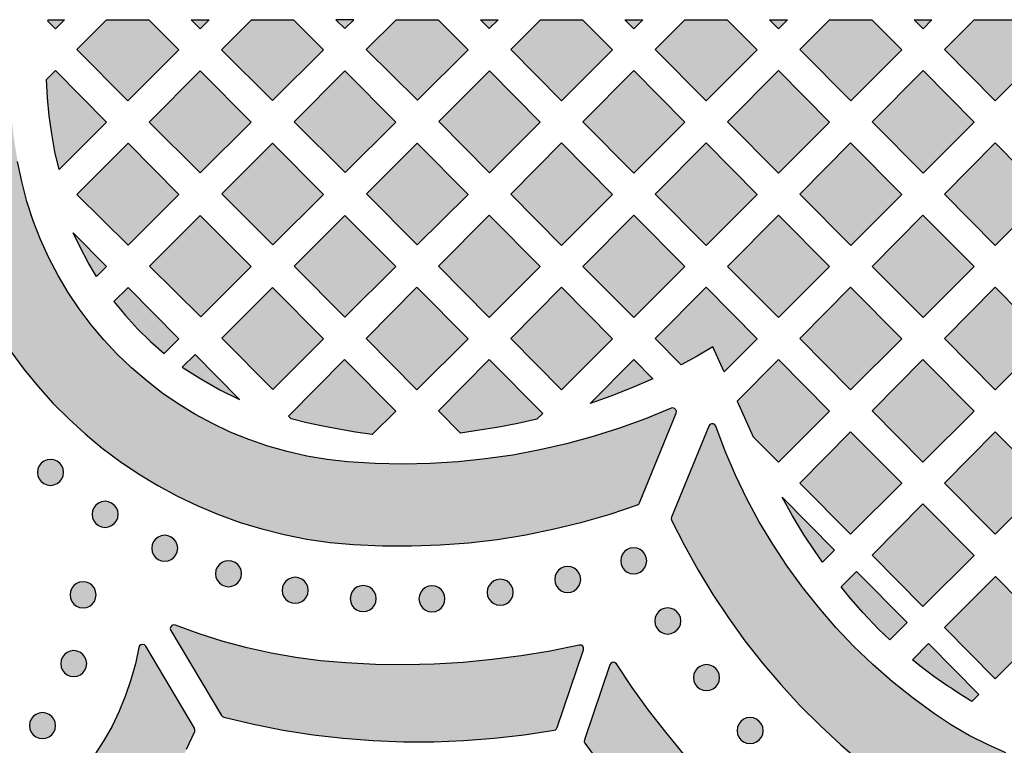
# Model space of a CAD drawing. Header units: millimetres. Extents: x -575 to 893, y -1168 to -690.
# Tile 23 of 72: x -316 to -188, y -783 to -690. Entities that reach past the tile are written whole.
import ezdxf

# ---------------------------------------------------------------- set-up
doc = ezdxf.new("R2010")
doc.units = ezdxf.units.MM
doc.layers.add('pattern', color=7, linetype='Continuous', true_color=0x000000)

msp = doc.modelspace()

# ---------------------------------------------------------------- hatches: boundary and pattern name
at = {"layer": 'pattern'}
for points in [[(-327.32, -689.59), (-327.45, -691.21), (-327.6, -694.87), (-327.6, -698.54), (-327.46, -702.21), (-327.21, -705.25), (-326.8, -708.25), (-326.24, -711.2), (-325.55, -714.09), (-324.71, -716.93), (-323.73, -719.7), (-322.62, -722.41), (-321.39, -725.05), (-320.03, -727.61), (-318.55, -730.1), (-316.95, -732.51), (-315.24, -734.83), (-313.42, -737.06), (-311.49, -739.2), (-309.46, -741.25), (-307.34, -743.19), (-305.12, -745.03), (-302.81, -746.76), (-300.42, -748.37), (-297.94, -749.87), (-295.39, -751.26), (-292.76, -752.51), (-290.06, -753.64), (-287.29, -754.64), (-284.46, -755.5), (-281.57, -756.22), (-278.63, -756.8), (-275.64, -757.23), (-272.6, -757.51), (-268.86, -757.68), (-265.12, -757.7), (-261.39, -757.56), (-257.68, -757.27), (-253.97, -756.84), (-250.3, -756.24), (-246.64, -755.5), (-243.02, -754.61), (-239.43, -753.57), (-235.88, -752.38), (-235.71, -752.28), (-235.6, -752.11), (-230.89, -740.5), (-230.85, -740.27), (-230.93, -740.06), (-231.08, -739.91), (-231.29, -739.84), (-231.53, -739.88), (-234.84, -741.24), (-238.2, -742.46), (-241.61, -743.54), (-245.05, -744.48), (-248.52, -745.27), (-252.02, -745.93), (-255.55, -746.44), (-259.09, -746.8), (-262.65, -747.02), (-266.22, -747.09), (-269.79, -747.02), (-273.37, -746.8), (-276.03, -746.51), (-278.64, -746.07), (-281.2, -745.49), (-283.71, -744.78), (-286.16, -743.93), (-288.55, -742.96), (-290.87, -741.86), (-293.12, -740.64), (-295.3, -739.31), (-297.4, -737.86), (-299.41, -736.3), (-301.34, -734.64), (-303.18, -732.88), (-304.92, -731.01), (-306.56, -729.06), (-308.09, -727.02), (-309.52, -724.89), (-310.83, -722.68), (-312.02, -720.39), (-313.1, -718.03), (-314.04, -715.6), (-314.86, -713.11), (-315.54, -710.55), (-316.08, -707.93), (-316.6, -704.56), (-316.97, -701.17), (-317.19, -697.79), (-317.26, -694.4), (-317.17, -691.01), (-317.07, -689.59)], [(-310.01, -689.59), (-311.17, -690.75), (-312.14, -689.76), (-312.12, -689.59)], [(-299.08, -689.59), (-295.21, -693.49), (-301.81, -700.09), (-308.39, -693.46), (-304.55, -689.59)], [(-291.3, -689.59), (-292.46, -690.75), (-293.61, -689.59)], [(-280.37, -689.59), (-276.51, -693.49), (-283.08, -700.05), (-289.71, -693.49), (-285.8, -689.59)], [(-272.58, -689.59), (-274.89, -689.59), (-273.74, -690.74)], [(-261.67, -689.59), (-257.8, -693.49), (-264.33, -700.01), (-270.96, -693.44), (-267.1, -689.59)], [(-253.9, -689.59), (-255.06, -690.74), (-256.2, -689.59)], [(-242.97, -689.59), (-239.1, -693.49), (-245.7, -700.09), (-252.28, -693.46), (-248.44, -689.59)], [(-235.19, -689.59), (-236.35, -690.75), (-237.5, -689.59)], [(-224.26, -689.59), (-220.39, -693.49), (-227, -700.09), (-233.57, -693.46), (-229.74, -689.59)], [(-216.48, -689.59), (-217.64, -690.75), (-218.79, -689.59)], [(-205.56, -689.59), (-201.69, -693.49), (-208.29, -700.1), (-214.87, -693.46), (-211.03, -689.59)], [(-197.78, -689.59), (-198.94, -690.75), (-200.09, -689.59)], [(-186.86, -689.59), (-182.98, -693.5), (-189.59, -700.1), (-196.16, -693.46), (-192.32, -689.59)], [(-312.34, -697.35), (-311.17, -696.17), (-304.56, -702.84), (-310.7, -708.98), (-311.23, -706.67), (-311.66, -704.37), (-311.99, -702.05), (-312.21, -699.71)], [(-292.43, -709.4), (-299.06, -702.84), (-292.43, -696.21), (-285.86, -702.84)], [(-273.68, -709.36), (-267.15, -702.84), (-273.72, -696.21), (-280.31, -702.79)], [(-255.01, -709.4), (-261.59, -702.77), (-255.02, -696.21), (-248.45, -702.84)], [(-236.35, -709.44), (-242.93, -702.81), (-236.35, -696.17), (-229.75, -702.84)], [(-217.65, -696.17), (-211.04, -702.84), (-217.65, -709.44), (-224.22, -702.81)], [(-198.94, -696.17), (-192.34, -702.84), (-198.94, -709.44), (-205.52, -702.81)], [(-301.78, -705.56), (-295.21, -712.19), (-301.78, -718.75), (-308.41, -712.19)], [(-283.08, -705.56), (-289.66, -712.14), (-283.03, -718.71), (-276.51, -712.19)], [(-264.36, -718.74), (-257.8, -712.19), (-264.37, -705.56), (-270.94, -712.12)], [(-245.71, -705.52), (-239.1, -712.19), (-245.7, -718.79), (-252.28, -712.16)], [(-233.58, -712.16), (-227, -705.52), (-220.4, -712.19), (-227, -718.79)], [(-208.3, -705.52), (-201.69, -712.19), (-208.29, -718.79), (-214.87, -712.16)], [(-196.17, -712.16), (-189.59, -705.52), (-182.99, -712.19), (-189.59, -718.79)], [(-285.86, -721.53), (-292.43, -714.91), (-299.02, -721.49), (-292.38, -728.06)], [(-267.15, -721.54), (-273.72, -714.91), (-280.29, -721.47), (-273.72, -728.09)], [(-261.63, -721.5), (-255.06, -714.87), (-248.45, -721.54), (-255.06, -728.14)], [(-236.35, -728.14), (-242.93, -721.51), (-236.35, -714.87), (-229.75, -721.54)], [(-224.23, -721.51), (-217.65, -714.87), (-211.04, -721.54), (-217.65, -728.14)], [(-192.34, -721.54), (-198.94, -728.14), (-205.52, -721.51), (-198.95, -714.87)], [(-308.88, -717.18), (-304.56, -721.53), (-305.86, -722.83), (-306.94, -721.01), (-307.95, -719.12)], [(-303.6, -726.07), (-302.11, -727.89), (-300.54, -729.61), (-298.87, -731.24), (-297.11, -732.78), (-295.21, -730.88), (-301.78, -724.25)], [(-283.07, -737.44), (-276.51, -730.88), (-283.08, -724.25), (-289.64, -730.81)], [(-270.98, -730.85), (-264.41, -724.22), (-257.8, -730.89), (-264.41, -737.49)], [(-245.7, -737.49), (-252.28, -730.85), (-245.71, -724.22), (-239.1, -730.89)], [(-233.58, -730.85), (-227, -724.22), (-220.39, -730.89), (-224.66, -735.15), (-226.11, -731.92), (-228.17, -733.12), (-230.23, -734.24)], [(-208.3, -724.22), (-201.69, -730.89), (-208.3, -737.49), (-214.87, -730.85)], [(-189.59, -737.49), (-196.17, -730.86), (-189.59, -724.22), (-182.99, -730.89)], [(-294.76, -734.57), (-292.36, -736.08), (-289.89, -737.47), (-287.35, -738.73), (-293.11, -732.92)], [(-276.59, -742.21), (-278.66, -741.76), (-280.66, -741.24), (-281.01, -740.89), (-273.76, -733.57), (-267.15, -740.23), (-270.21, -743.29), (-272.36, -742.96), (-274.49, -742.6)], [(-258.78, -743.08), (-261.63, -740.2), (-255.06, -733.57), (-248.14, -740.54), (-248.88, -741.28), (-251.36, -741.84), (-253.83, -742.31), (-256.31, -742.72)], [(-233.9, -736.05), (-236.6, -737.24), (-239.31, -738.31), (-242.01, -739.28), (-236.35, -733.57)], [(-222.97, -738.94), (-220.89, -743.57), (-217.64, -746.83), (-211.04, -740.23), (-217.65, -733.57)], [(-205.52, -740.2), (-198.95, -733.57), (-192.34, -740.23), (-198.95, -746.84)], [(-131.67, -783.74), (-128.9, -781.21), (-126.25, -778.58), (-123.71, -775.85), (-121.28, -773.02), (-118.98, -770.09), (-116.79, -767.07), (-114.73, -763.96), (-112.8, -760.77), (-111, -757.5), (-109.33, -754.15), (-109.28, -753.95), (-109.33, -753.76), (-114.2, -742.21), (-114.34, -742.02), (-114.54, -741.93), (-114.76, -741.93), (-114.96, -742.03), (-115.09, -742.23), (-116.48, -745.53), (-117.99, -748.77), (-119.63, -751.94), (-121.4, -755.04), (-123.3, -758.06), (-125.31, -760.99), (-127.44, -763.85), (-129.69, -766.61), (-132.05, -769.28), (-134.52, -771.86), (-137.1, -774.34), (-139.79, -776.71), (-141.87, -778.38), (-144.03, -779.92), (-146.25, -781.32), (-148.53, -782.59), (-150.86, -783.73), (-153.23, -784.73), (-155.65, -785.59), (-158.11, -786.32), (-160.59, -786.92), (-163.1, -787.38), (-165.63, -787.7), (-168.17, -787.89), (-170.71, -787.94), (-173.26, -787.86), (-175.8, -787.63), (-178.33, -787.27), (-180.84, -786.78), (-183.33, -786.14), (-185.79, -785.37), (-188.22, -784.46), (-190.61, -783.41), (-192.95, -782.22), (-195.24, -780.89), (-197.47, -779.43), (-200.23, -777.41), (-202.88, -775.28), (-205.43, -773.04), (-207.88, -770.69), (-210.21, -768.23), (-212.43, -765.68), (-214.54, -763.04), (-216.52, -760.3), (-218.38, -757.48), (-220.12, -754.58), (-221.73, -751.59), (-223.21, -748.53), (-224.55, -745.41), (-225.75, -742.21), (-225.89, -742.01), (-226.09, -741.9), (-226.31, -741.9), (-226.51, -741.99), (-226.65, -742.19), (-231.47, -753.95), (-231.52, -754.15), (-231.46, -754.34), (-229.81, -757.62), (-228.03, -760.83), (-226.13, -763.96), (-224.11, -767.01), (-221.97, -769.98), (-219.71, -772.85), (-217.34, -775.64), (-214.86, -778.34), (-212.26, -780.93), (-209.57, -783.43), (-207.24, -785.4), (-204.83, -787.23), (-202.35, -788.92), (-199.81, -790.48), (-197.21, -791.89), (-194.56, -793.16), (-191.86, -794.29), (-189.12, -795.28), (-186.35, -796.13), (-183.54, -796.85), (-180.71, -797.42), (-177.86, -797.85), (-174.99, -798.14), (-172.12, -798.29), (-169.24, -798.3), (-166.36, -798.17), (-163.49, -797.9), (-160.64, -797.5), (-157.8, -796.95), (-154.99, -796.26), (-152.21, -795.43), (-149.46, -794.46), (-146.75, -793.35), (-144.09, -792.09), (-141.48, -790.7), (-138.93, -789.17), (-136.44, -787.5), (-134.02, -785.69)], [(-201.69, -749.58), (-208.3, -756.18), (-214.87, -749.55), (-208.3, -742.91)], [(-189.59, -756.19), (-196.17, -749.55), (-189.6, -742.92), (-182.99, -749.58)], [(-310.13, -748.18), (-310.19, -747.73), (-310.36, -747.33), (-310.62, -746.99), (-310.97, -746.72), (-311.37, -746.55), (-311.82, -746.49), (-312.26, -746.55), (-312.67, -746.72), (-313.01, -746.99), (-313.27, -747.33), (-313.44, -747.73), (-313.5, -748.18), (-313.44, -748.62), (-313.27, -749.03), (-313.01, -749.37), (-312.67, -749.63), (-312.26, -749.8), (-311.82, -749.86), (-311.37, -749.8), (-310.97, -749.63), (-310.62, -749.37), (-310.36, -749.03), (-310.19, -748.62)], [(-210.38, -758.23), (-211.95, -759.8), (-212.91, -758.43), (-214.4, -756.15), (-215.81, -753.8), (-217.16, -751.39)], [(-303.06, -753.6), (-303.12, -753.15), (-303.29, -752.75), (-303.56, -752.41), (-303.9, -752.15), (-304.3, -751.98), (-304.75, -751.92), (-305.2, -751.98), (-305.6, -752.15), (-305.94, -752.41), (-306.2, -752.75), (-306.37, -753.15), (-306.43, -753.6), (-306.37, -754.05), (-306.2, -754.45), (-305.94, -754.79), (-305.6, -755.06), (-305.2, -755.23), (-304.75, -755.29), (-304.3, -755.23), (-303.9, -755.06), (-303.56, -754.79), (-303.29, -754.45), (-303.12, -754.05)], [(-198.95, -765.53), (-205.52, -758.9), (-198.95, -752.26), (-192.34, -758.93)], [(-295.35, -757.99), (-295.41, -757.55), (-295.58, -757.14), (-295.84, -756.8), (-296.18, -756.54), (-296.58, -756.37), (-297.03, -756.31), (-297.48, -756.37), (-297.88, -756.54), (-298.22, -756.8), (-298.48, -757.14), (-298.65, -757.55), (-298.71, -757.99), (-298.65, -758.44), (-298.48, -758.84), (-298.22, -759.19), (-297.88, -759.45), (-297.48, -759.62), (-297.03, -759.68), (-296.58, -759.62), (-296.18, -759.45), (-295.84, -759.19), (-295.58, -758.84), (-295.41, -758.44)], [(-234.68, -759.62), (-234.74, -759.17), (-234.91, -758.77), (-235.17, -758.43), (-235.51, -758.16), (-235.92, -757.99), (-236.37, -757.93), (-236.81, -757.99), (-237.22, -758.16), (-237.56, -758.43), (-237.82, -758.77), (-237.99, -759.17), (-238.05, -759.62), (-237.99, -760.07), (-237.82, -760.47), (-237.56, -760.81), (-237.22, -761.08), (-236.81, -761.25), (-236.37, -761.31), (-235.92, -761.25), (-235.51, -761.08), (-235.17, -760.81), (-234.91, -760.47), (-234.74, -760.07)], [(-287.1, -761.29), (-287.16, -760.84), (-287.33, -760.44), (-287.59, -760.1), (-287.93, -759.83), (-288.34, -759.66), (-288.78, -759.6), (-289.23, -759.66), (-289.63, -759.83), (-289.97, -760.1), (-290.24, -760.44), (-290.41, -760.84), (-290.47, -761.29), (-290.41, -761.74), (-290.24, -762.14), (-289.97, -762.48), (-289.63, -762.74), (-289.23, -762.91), (-288.78, -762.97), (-288.34, -762.91), (-287.93, -762.74), (-287.59, -762.48), (-287.33, -762.14), (-287.16, -761.74)], [(-243.22, -762.03), (-243.28, -761.58), (-243.45, -761.18), (-243.71, -760.84), (-244.06, -760.58), (-244.46, -760.41), (-244.91, -760.35), (-245.35, -760.41), (-245.76, -760.58), (-246.1, -760.84), (-246.36, -761.18), (-246.53, -761.58), (-246.59, -762.03), (-246.53, -762.48), (-246.36, -762.88), (-246.1, -763.22), (-245.76, -763.49), (-245.35, -763.66), (-244.91, -763.72), (-244.46, -763.66), (-244.06, -763.49), (-243.71, -763.22), (-243.45, -762.88), (-243.28, -762.48)], [(-200.99, -767.62), (-203.23, -769.85), (-204.68, -768.46), (-204.7, -768.45), (-206.73, -766.31), (-208.49, -764.29), (-209.53, -763), (-207.55, -761)], [(-189.56, -761.65), (-182.99, -768.28), (-189.59, -774.88), (-196.17, -768.25)], [(-305.91, -764.02), (-305.97, -763.58), (-306.14, -763.17), (-306.4, -762.83), (-306.74, -762.57), (-307.14, -762.4), (-307.59, -762.34), (-308.04, -762.4), (-308.44, -762.57), (-308.78, -762.83), (-309.05, -763.17), (-309.22, -763.58), (-309.28, -764.02), (-309.22, -764.47), (-309.05, -764.87), (-308.78, -765.22), (-308.44, -765.48), (-308.04, -765.65), (-307.59, -765.71), (-307.14, -765.65), (-306.74, -765.48), (-306.4, -765.22), (-306.14, -764.87), (-305.97, -764.47)], [(-278.48, -763.44), (-278.54, -762.99), (-278.71, -762.59), (-278.97, -762.25), (-279.31, -761.98), (-279.72, -761.81), (-280.16, -761.75), (-280.61, -761.81), (-281.01, -761.98), (-281.36, -762.25), (-281.62, -762.59), (-281.79, -762.99), (-281.85, -763.44), (-281.79, -763.89), (-281.62, -764.29), (-281.36, -764.63), (-281.01, -764.89), (-280.61, -765.06), (-280.16, -765.12), (-279.72, -765.06), (-279.31, -764.89), (-278.97, -764.63), (-278.71, -764.29), (-278.54, -763.89)], [(-269.67, -764.51), (-269.73, -764.06), (-269.9, -763.66), (-270.16, -763.32), (-270.51, -763.05), (-270.91, -762.88), (-271.36, -762.82), (-271.8, -762.88), (-272.21, -763.05), (-272.55, -763.32), (-272.81, -763.66), (-272.98, -764.06), (-273.04, -764.51), (-272.98, -764.96), (-272.81, -765.36), (-272.55, -765.7), (-272.21, -765.96), (-271.8, -766.13), (-271.36, -766.19), (-270.91, -766.13), (-270.51, -765.96), (-270.16, -765.7), (-269.9, -765.36), (-269.73, -764.96)], [(-260.78, -764.54), (-260.84, -764.1), (-261.01, -763.69), (-261.27, -763.35), (-261.61, -763.09), (-262.02, -762.92), (-262.47, -762.86), (-262.91, -762.92), (-263.32, -763.09), (-263.66, -763.35), (-263.92, -763.69), (-264.09, -764.1), (-264.15, -764.54), (-264.09, -764.99), (-263.92, -765.39), (-263.66, -765.73), (-263.32, -766), (-262.91, -766.17), (-262.47, -766.23), (-262.02, -766.17), (-261.61, -766), (-261.27, -765.73), (-261.01, -765.39), (-260.84, -764.99)], [(-251.95, -763.69), (-252.01, -763.24), (-252.18, -762.84), (-252.44, -762.5), (-252.78, -762.23), (-253.18, -762.06), (-253.63, -762), (-254.08, -762.06), (-254.48, -762.23), (-254.82, -762.5), (-255.09, -762.84), (-255.26, -763.24), (-255.32, -763.69), (-255.26, -764.13), (-255.09, -764.54), (-254.82, -764.88), (-254.48, -765.14), (-254.08, -765.31), (-253.63, -765.37), (-253.18, -765.31), (-252.78, -765.14), (-252.44, -764.88), (-252.18, -764.54), (-252.01, -764.13)], [(-230.27, -767.4), (-230.33, -766.95), (-230.5, -766.55), (-230.77, -766.21), (-231.11, -765.94), (-231.51, -765.78), (-231.96, -765.71), (-232.41, -765.78), (-232.81, -765.94), (-233.15, -766.21), (-233.41, -766.55), (-233.58, -766.95), (-233.64, -767.4), (-233.58, -767.85), (-233.41, -768.25), (-233.15, -768.59), (-232.81, -768.86), (-232.41, -769.03), (-231.96, -769.09), (-231.51, -769.03), (-231.11, -768.86), (-230.77, -768.59), (-230.5, -768.25), (-230.33, -767.85)], [(-243.43, -770.52), (-247.19, -771.29), (-250.94, -771.92), (-254.68, -772.41), (-258.43, -772.77), (-262.2, -772.99), (-265.97, -773.07), (-269.78, -773.02), (-273.61, -772.83), (-276.87, -772.55), (-280.09, -772.13), (-283.25, -771.57), (-286.38, -770.87), (-289.49, -770.04), (-292.57, -769.06), (-295.65, -767.93), (-295.9, -767.9), (-296.11, -767.99), (-296.26, -768.16), (-296.31, -768.39), (-296.24, -768.63), (-289.68, -779.63), (-289.56, -779.78), (-289.39, -779.85), (-285.57, -780.76), (-281.72, -781.52), (-277.85, -782.13), (-273.96, -782.59), (-270.06, -782.89), (-266.15, -783.04), (-262.24, -783.05), (-258.33, -782.89), (-254.42, -782.59), (-250.53, -782.14), (-246.65, -781.53), (-246.48, -781.48), (-246.36, -781.37), (-246.28, -781.21), (-242.86, -771.14), (-242.85, -770.88), (-242.96, -770.67), (-243.17, -770.53)], [(-317.28, -805.59), (-314.98, -804.58), (-312.76, -803.44), (-310.6, -802.18), (-308.53, -800.81), (-306.55, -799.32), (-304.65, -797.73), (-302.85, -796.04), (-301.14, -794.25), (-299.53, -792.37), (-298.03, -790.4), (-296.64, -788.34), (-295.36, -786.2), (-294.2, -783.99), (-293.16, -781.7), (-293.12, -781.48), (-293.2, -781.27), (-299.5, -770.68), (-299.67, -770.51), (-299.89, -770.45), (-300.11, -770.49), (-300.29, -770.62), (-300.39, -770.84), (-300.83, -772.96), (-301.4, -775.04), (-302.09, -777.07), (-302.91, -779.06), (-303.85, -781), (-304.9, -782.88), (-306.07, -784.69), (-307.36, -786.43), (-308.75, -788.09), (-310.25, -789.67), (-311.86, -791.16), (-313.57, -792.55), (-315.37, -793.85), (-317.28, -795.03), (-319.28, -796.1), (-321.38, -797.05), (-323.52, -797.85), (-324.97, -798.31), (-326.43, -798.7), (-327.9, -799.03), (-328.12, -799.13), (-328.25, -799.32), (-328.28, -799.54), (-328.21, -799.75), (-328.03, -799.92), (-317.69, -805.57), (-317.49, -805.64)], [(-200.31, -772.42), (-198.22, -770.33), (-191.7, -776.9), (-192.62, -777.81), (-193.3, -777.4), (-194.2, -776.84), (-195.17, -776.2), (-195.44, -776.02), (-195.73, -775.82), (-197.55, -774.57), (-199.34, -773.21)], [(-307.12, -772.92), (-307.18, -772.47), (-307.35, -772.07), (-307.61, -771.73), (-307.95, -771.47), (-308.35, -771.3), (-308.8, -771.24), (-309.25, -771.3), (-309.65, -771.47), (-309.99, -771.73), (-310.26, -772.07), (-310.43, -772.47), (-310.49, -772.92), (-310.43, -773.37), (-310.26, -773.77), (-309.99, -774.11), (-309.65, -774.38), (-309.25, -774.55), (-308.8, -774.61), (-308.35, -774.55), (-307.95, -774.38), (-307.61, -774.11), (-307.35, -773.77), (-307.18, -773.37)], [(-219.78, -794.9), (-222.47, -792.43), (-225.06, -789.88), (-227.54, -787.27), (-229.93, -784.58), (-232.23, -781.81), (-234.43, -778.96), (-236.55, -776.01), (-238.59, -772.97), (-238.75, -772.82), (-238.95, -772.75), (-239.16, -772.78), (-239.33, -772.89), (-239.45, -773.08), (-242.74, -782.79), (-242.77, -783.01), (-242.68, -783.22), (-240.42, -786.33), (-238.05, -789.34), (-235.57, -792.26), (-232.99, -795.09), (-230.3, -797.81), (-227.5, -800.42), (-224.61, -802.93), (-221.63, -805.33), (-218.55, -807.61), (-215.39, -809.78), (-212.14, -811.83), (-211.95, -811.9), (-211.75, -811.87), (-200.3, -808.32), (-200.09, -808.2), (-199.98, -808), (-199.97, -807.78), (-200.06, -807.57), (-200.25, -807.42), (-203.3, -806.01), (-206.26, -804.47), (-209.12, -802.82), (-211.89, -801.04), (-214.59, -799.13), (-217.21, -797.09)], [(-225.27, -774.74), (-225.33, -774.29), (-225.5, -773.89), (-225.76, -773.55), (-226.1, -773.28), (-226.5, -773.11), (-226.95, -773.05), (-227.4, -773.11), (-227.8, -773.28), (-228.14, -773.55), (-228.41, -773.89), (-228.58, -774.29), (-228.64, -774.74), (-228.58, -775.19), (-228.41, -775.59), (-228.14, -775.93), (-227.8, -776.19), (-227.4, -776.36), (-226.95, -776.42), (-226.5, -776.36), (-226.1, -776.19), (-225.76, -775.93), (-225.5, -775.59), (-225.33, -775.19)], [(-311.16, -780.94), (-311.22, -780.49), (-311.39, -780.09), (-311.65, -779.75), (-311.99, -779.49), (-312.4, -779.32), (-312.84, -779.26), (-313.29, -779.32), (-313.69, -779.49), (-314.04, -779.75), (-314.3, -780.09), (-314.47, -780.49), (-314.53, -780.94), (-314.47, -781.39), (-314.3, -781.79), (-314.04, -782.13), (-313.69, -782.4), (-313.29, -782.57), (-312.84, -782.63), (-312.4, -782.57), (-311.99, -782.4), (-311.65, -782.13), (-311.39, -781.79), (-311.22, -781.39)], [(-219.62, -781.59), (-219.68, -781.14), (-219.85, -780.74), (-220.12, -780.4), (-220.46, -780.13), (-220.86, -779.96), (-221.31, -779.9), (-221.76, -779.96), (-222.16, -780.13), (-222.5, -780.4), (-222.76, -780.74), (-222.93, -781.14), (-222.99, -781.59), (-222.93, -782.04), (-222.76, -782.44), (-222.5, -782.78), (-222.16, -783.04), (-221.76, -783.22), (-221.31, -783.28), (-220.86, -783.22), (-220.46, -783.04), (-220.12, -782.78), (-219.85, -782.44), (-219.68, -782.04)]]:
    msp.add_hatch(color=256, dxfattribs=at).paths.add_polyline_path(points, flags=0)

# ---------------------------------------------------------------- linework, layer by layer
at = {"layer": 'pattern', "linetype": 'Continuous'}
for points in [[(-310.01, -689.59), (-311.17, -690.75), (-312.14, -689.76), (-312.12, -689.59)], [(-299.08, -689.59), (-295.21, -693.49), (-301.81, -700.09), (-308.39, -693.46), (-304.55, -689.59)], [(-291.3, -689.59), (-292.46, -690.75), (-293.61, -689.59)], [(-280.37, -689.59), (-276.51, -693.49), (-283.08, -700.05), (-289.71, -693.49), (-285.8, -689.59)], [(-261.67, -689.59), (-257.8, -693.49), (-264.33, -700.01), (-270.96, -693.44), (-267.1, -689.59)], [(-253.9, -689.59), (-255.06, -690.74), (-256.2, -689.59)], [(-242.97, -689.59), (-239.1, -693.49), (-245.7, -700.09), (-252.28, -693.46), (-248.44, -689.59)], [(-235.19, -689.59), (-236.35, -690.75), (-237.5, -689.59)], [(-224.26, -689.59), (-220.39, -693.49), (-227, -700.09), (-233.57, -693.46), (-229.74, -689.59)], [(-216.48, -689.59), (-217.64, -690.75), (-218.79, -689.59)], [(-205.56, -689.59), (-201.69, -693.49), (-208.29, -700.1), (-214.87, -693.46), (-211.03, -689.59)], [(-197.78, -689.59), (-198.94, -690.75), (-200.09, -689.59)], [(-186.86, -689.59), (-182.98, -693.5), (-189.59, -700.1), (-196.16, -693.46), (-192.32, -689.59)]]:
    msp.add_lwpolyline(points, close=True, dxfattribs=at)
at = {"layer": 'pattern'}
for points in [[(-272.58, -689.59), (-274.89, -689.59), (-273.74, -690.74)], [(-312.34, -697.35), (-311.17, -696.17), (-304.56, -702.84), (-310.7, -708.98), (-311.23, -706.67), (-311.66, -704.37), (-311.99, -702.05), (-312.21, -699.71)], [(-292.43, -709.4), (-299.06, -702.84), (-292.43, -696.21), (-285.86, -702.84)], [(-273.68, -709.36), (-267.15, -702.84), (-273.72, -696.21), (-280.31, -702.79)], [(-255.01, -709.4), (-261.59, -702.77), (-255.02, -696.21), (-248.45, -702.84)], [(-236.35, -709.44), (-242.93, -702.81), (-236.35, -696.17), (-229.75, -702.84)], [(-217.65, -696.17), (-211.04, -702.84), (-217.65, -709.44), (-224.22, -702.81)], [(-198.94, -696.17), (-192.34, -702.84), (-198.94, -709.44), (-205.52, -702.81)], [(-301.78, -705.56), (-295.21, -712.19), (-301.78, -718.75), (-308.41, -712.19)], [(-283.08, -705.56), (-289.66, -712.14), (-283.03, -718.71), (-276.51, -712.19)], [(-264.36, -718.74), (-257.8, -712.19), (-264.37, -705.56), (-270.94, -712.12)], [(-245.71, -705.52), (-239.1, -712.19), (-245.7, -718.79), (-252.28, -712.16)], [(-233.58, -712.16), (-227, -705.52), (-220.4, -712.19), (-227, -718.79)], [(-208.3, -705.52), (-201.69, -712.19), (-208.29, -718.79), (-214.87, -712.16)], [(-196.17, -712.16), (-189.59, -705.52), (-182.99, -712.19), (-189.59, -718.79)], [(-285.86, -721.53), (-292.43, -714.91), (-299.02, -721.49), (-292.38, -728.06)], [(-267.15, -721.54), (-273.72, -714.91), (-280.29, -721.47), (-273.72, -728.09)], [(-261.63, -721.5), (-255.06, -714.87), (-248.45, -721.54), (-255.06, -728.14)], [(-236.35, -728.14), (-242.93, -721.51), (-236.35, -714.87), (-229.75, -721.54)], [(-224.23, -721.51), (-217.65, -714.87), (-211.04, -721.54), (-217.65, -728.14)], [(-192.34, -721.54), (-198.94, -728.14), (-205.52, -721.51), (-198.95, -714.87)], [(-308.88, -717.18), (-304.56, -721.53), (-305.86, -722.83), (-306.94, -721.01), (-307.95, -719.12)], [(-303.6, -726.07), (-302.11, -727.89), (-300.54, -729.61), (-298.87, -731.24), (-297.11, -732.78), (-295.21, -730.88), (-301.78, -724.25)], [(-283.07, -737.44), (-276.51, -730.88), (-283.08, -724.25), (-289.64, -730.81)], [(-270.98, -730.85), (-264.41, -724.22), (-257.8, -730.89), (-264.41, -737.49)], [(-245.7, -737.49), (-252.28, -730.85), (-245.71, -724.22), (-239.1, -730.89)], [(-233.58, -730.85), (-227, -724.22), (-220.39, -730.89), (-224.66, -735.15), (-226.11, -731.92), (-228.17, -733.12), (-230.23, -734.24)], [(-208.3, -724.22), (-201.69, -730.89), (-208.3, -737.49), (-214.87, -730.85)], [(-189.59, -737.49), (-196.17, -730.86), (-189.59, -724.22), (-182.99, -730.89)], [(-294.76, -734.57), (-292.36, -736.08), (-289.89, -737.47), (-287.35, -738.73), (-293.11, -732.92)], [(-276.59, -742.21), (-278.66, -741.76), (-280.66, -741.24), (-281.01, -740.89), (-273.76, -733.57), (-267.15, -740.23), (-270.21, -743.29), (-272.36, -742.96), (-274.49, -742.6)], [(-258.78, -743.08), (-261.63, -740.2), (-255.06, -733.57), (-248.14, -740.54), (-248.88, -741.28), (-251.36, -741.84), (-253.83, -742.31), (-256.31, -742.72)], [(-233.9, -736.05), (-236.6, -737.24), (-239.31, -738.31), (-242.01, -739.28), (-236.35, -733.57)], [(-222.97, -738.94), (-220.89, -743.57), (-217.64, -746.83), (-211.04, -740.23), (-217.65, -733.57)], [(-205.52, -740.2), (-198.95, -733.57), (-192.34, -740.23), (-198.95, -746.84)], [(-201.69, -749.58), (-208.3, -756.18), (-214.87, -749.55), (-208.3, -742.91)], [(-189.59, -756.19), (-196.17, -749.55), (-189.6, -742.92), (-182.99, -749.58)], [(-310.13, -748.18), (-310.19, -747.73), (-310.36, -747.33), (-310.62, -746.99), (-310.97, -746.72), (-311.37, -746.55), (-311.82, -746.49), (-312.26, -746.55), (-312.67, -746.72), (-313.01, -746.99), (-313.27, -747.33), (-313.44, -747.73), (-313.5, -748.18), (-313.44, -748.62), (-313.27, -749.03), (-313.01, -749.37), (-312.67, -749.63), (-312.26, -749.8), (-311.82, -749.86), (-311.37, -749.8), (-310.97, -749.63), (-310.62, -749.37), (-310.36, -749.03), (-310.19, -748.62)], [(-210.38, -758.23), (-211.95, -759.8), (-212.91, -758.43), (-214.4, -756.15), (-215.81, -753.8), (-217.16, -751.39)], [(-303.06, -753.6), (-303.12, -753.15), (-303.29, -752.75), (-303.56, -752.41), (-303.9, -752.15), (-304.3, -751.98), (-304.75, -751.92), (-305.2, -751.98), (-305.6, -752.15), (-305.94, -752.41), (-306.2, -752.75), (-306.37, -753.15), (-306.43, -753.6), (-306.37, -754.05), (-306.2, -754.45), (-305.94, -754.79), (-305.6, -755.06), (-305.2, -755.23), (-304.75, -755.29), (-304.3, -755.23), (-303.9, -755.06), (-303.56, -754.79), (-303.29, -754.45), (-303.12, -754.05)], [(-198.95, -765.53), (-205.52, -758.9), (-198.95, -752.26), (-192.34, -758.93)], [(-295.35, -757.99), (-295.41, -757.55), (-295.58, -757.14), (-295.84, -756.8), (-296.18, -756.54), (-296.58, -756.37), (-297.03, -756.31), (-297.48, -756.37), (-297.88, -756.54), (-298.22, -756.8), (-298.48, -757.14), (-298.65, -757.55), (-298.71, -757.99), (-298.65, -758.44), (-298.48, -758.84), (-298.22, -759.19), (-297.88, -759.45), (-297.48, -759.62), (-297.03, -759.68), (-296.58, -759.62), (-296.18, -759.45), (-295.84, -759.19), (-295.58, -758.84), (-295.41, -758.44)], [(-234.68, -759.62), (-234.74, -759.17), (-234.91, -758.77), (-235.17, -758.43), (-235.51, -758.16), (-235.92, -757.99), (-236.37, -757.93), (-236.81, -757.99), (-237.22, -758.16), (-237.56, -758.43), (-237.82, -758.77), (-237.99, -759.17), (-238.05, -759.62), (-237.99, -760.07), (-237.82, -760.47), (-237.56, -760.81), (-237.22, -761.08), (-236.81, -761.25), (-236.37, -761.31), (-235.92, -761.25), (-235.51, -761.08), (-235.17, -760.81), (-234.91, -760.47), (-234.74, -760.07)], [(-287.1, -761.29), (-287.16, -760.84), (-287.33, -760.44), (-287.59, -760.1), (-287.93, -759.83), (-288.34, -759.66), (-288.78, -759.6), (-289.23, -759.66), (-289.63, -759.83), (-289.97, -760.1), (-290.24, -760.44), (-290.41, -760.84), (-290.47, -761.29), (-290.41, -761.74), (-290.24, -762.14), (-289.97, -762.48), (-289.63, -762.74), (-289.23, -762.91), (-288.78, -762.97), (-288.34, -762.91), (-287.93, -762.74), (-287.59, -762.48), (-287.33, -762.14), (-287.16, -761.74)], [(-243.22, -762.03), (-243.28, -761.58), (-243.45, -761.18), (-243.71, -760.84), (-244.06, -760.58), (-244.46, -760.41), (-244.91, -760.35), (-245.35, -760.41), (-245.76, -760.58), (-246.1, -760.84), (-246.36, -761.18), (-246.53, -761.58), (-246.59, -762.03), (-246.53, -762.48), (-246.36, -762.88), (-246.1, -763.22), (-245.76, -763.49), (-245.35, -763.66), (-244.91, -763.72), (-244.46, -763.66), (-244.06, -763.49), (-243.71, -763.22), (-243.45, -762.88), (-243.28, -762.48)], [(-200.99, -767.62), (-203.23, -769.85), (-204.68, -768.46), (-204.7, -768.45), (-206.73, -766.31), (-208.49, -764.29), (-209.53, -763), (-207.55, -761)], [(-189.56, -761.65), (-182.99, -768.28), (-189.59, -774.88), (-196.17, -768.25)], [(-305.91, -764.02), (-305.97, -763.58), (-306.14, -763.17), (-306.4, -762.83), (-306.74, -762.57), (-307.14, -762.4), (-307.59, -762.34), (-308.04, -762.4), (-308.44, -762.57), (-308.78, -762.83), (-309.05, -763.17), (-309.22, -763.58), (-309.28, -764.02), (-309.22, -764.47), (-309.05, -764.87), (-308.78, -765.22), (-308.44, -765.48), (-308.04, -765.65), (-307.59, -765.71), (-307.14, -765.65), (-306.74, -765.48), (-306.4, -765.22), (-306.14, -764.87), (-305.97, -764.47)], [(-278.48, -763.44), (-278.54, -762.99), (-278.71, -762.59), (-278.97, -762.25), (-279.31, -761.98), (-279.72, -761.81), (-280.16, -761.75), (-280.61, -761.81), (-281.01, -761.98), (-281.36, -762.25), (-281.62, -762.59), (-281.79, -762.99), (-281.85, -763.44), (-281.79, -763.89), (-281.62, -764.29), (-281.36, -764.63), (-281.01, -764.89), (-280.61, -765.06), (-280.16, -765.12), (-279.72, -765.06), (-279.31, -764.89), (-278.97, -764.63), (-278.71, -764.29), (-278.54, -763.89)], [(-269.67, -764.51), (-269.73, -764.06), (-269.9, -763.66), (-270.16, -763.32), (-270.51, -763.05), (-270.91, -762.88), (-271.36, -762.82), (-271.8, -762.88), (-272.21, -763.05), (-272.55, -763.32), (-272.81, -763.66), (-272.98, -764.06), (-273.04, -764.51), (-272.98, -764.96), (-272.81, -765.36), (-272.55, -765.7), (-272.21, -765.96), (-271.8, -766.13), (-271.36, -766.19), (-270.91, -766.13), (-270.51, -765.96), (-270.16, -765.7), (-269.9, -765.36), (-269.73, -764.96)], [(-260.78, -764.54), (-260.84, -764.1), (-261.01, -763.69), (-261.27, -763.35), (-261.61, -763.09), (-262.02, -762.92), (-262.47, -762.86), (-262.91, -762.92), (-263.32, -763.09), (-263.66, -763.35), (-263.92, -763.69), (-264.09, -764.1), (-264.15, -764.54), (-264.09, -764.99), (-263.92, -765.39), (-263.66, -765.73), (-263.32, -766), (-262.91, -766.17), (-262.47, -766.23), (-262.02, -766.17), (-261.61, -766), (-261.27, -765.73), (-261.01, -765.39), (-260.84, -764.99)], [(-251.95, -763.69), (-252.01, -763.24), (-252.18, -762.84), (-252.44, -762.5), (-252.78, -762.23), (-253.18, -762.06), (-253.63, -762), (-254.08, -762.06), (-254.48, -762.23), (-254.82, -762.5), (-255.09, -762.84), (-255.26, -763.24), (-255.32, -763.69), (-255.26, -764.13), (-255.09, -764.54), (-254.82, -764.88), (-254.48, -765.14), (-254.08, -765.31), (-253.63, -765.37), (-253.18, -765.31), (-252.78, -765.14), (-252.44, -764.88), (-252.18, -764.54), (-252.01, -764.13)], [(-230.27, -767.4), (-230.33, -766.95), (-230.5, -766.55), (-230.77, -766.21), (-231.11, -765.94), (-231.51, -765.78), (-231.96, -765.71), (-232.41, -765.78), (-232.81, -765.94), (-233.15, -766.21), (-233.41, -766.55), (-233.58, -766.95), (-233.64, -767.4), (-233.58, -767.85), (-233.41, -768.25), (-233.15, -768.59), (-232.81, -768.86), (-232.41, -769.03), (-231.96, -769.09), (-231.51, -769.03), (-231.11, -768.86), (-230.77, -768.59), (-230.5, -768.25), (-230.33, -767.85)], [(-243.43, -770.52), (-247.19, -771.29), (-250.94, -771.92), (-254.68, -772.41), (-258.43, -772.77), (-262.2, -772.99), (-265.97, -773.07), (-269.78, -773.02), (-273.61, -772.83), (-276.87, -772.55), (-280.09, -772.13), (-283.25, -771.57), (-286.38, -770.87), (-289.49, -770.04), (-292.57, -769.06), (-295.65, -767.93), (-295.9, -767.9), (-296.11, -767.99), (-296.26, -768.16), (-296.31, -768.39), (-296.24, -768.63), (-289.68, -779.63), (-289.56, -779.78), (-289.39, -779.85), (-285.57, -780.76), (-281.72, -781.52), (-277.85, -782.13), (-273.96, -782.59), (-270.06, -782.89), (-266.15, -783.04), (-262.24, -783.05), (-258.33, -782.89), (-254.42, -782.59), (-250.53, -782.14), (-246.65, -781.53), (-246.48, -781.48), (-246.36, -781.37), (-246.28, -781.21), (-242.86, -771.14), (-242.85, -770.88), (-242.96, -770.67), (-243.17, -770.53)], [(-200.31, -772.42), (-198.22, -770.33), (-191.7, -776.9), (-192.62, -777.81), (-193.3, -777.4), (-194.2, -776.84), (-195.17, -776.2), (-195.44, -776.02), (-195.73, -775.82), (-197.55, -774.57), (-199.34, -773.21)], [(-307.12, -772.92), (-307.18, -772.47), (-307.35, -772.07), (-307.61, -771.73), (-307.95, -771.47), (-308.35, -771.3), (-308.8, -771.24), (-309.25, -771.3), (-309.65, -771.47), (-309.99, -771.73), (-310.26, -772.07), (-310.43, -772.47), (-310.49, -772.92), (-310.43, -773.37), (-310.26, -773.77), (-309.99, -774.11), (-309.65, -774.38), (-309.25, -774.55), (-308.8, -774.61), (-308.35, -774.55), (-307.95, -774.38), (-307.61, -774.11), (-307.35, -773.77), (-307.18, -773.37)], [(-225.27, -774.74), (-225.33, -774.29), (-225.5, -773.89), (-225.76, -773.55), (-226.1, -773.28), (-226.5, -773.11), (-226.95, -773.05), (-227.4, -773.11), (-227.8, -773.28), (-228.14, -773.55), (-228.41, -773.89), (-228.58, -774.29), (-228.64, -774.74), (-228.58, -775.19), (-228.41, -775.59), (-228.14, -775.93), (-227.8, -776.19), (-227.4, -776.36), (-226.95, -776.42), (-226.5, -776.36), (-226.1, -776.19), (-225.76, -775.93), (-225.5, -775.59), (-225.33, -775.19)], [(-311.16, -780.94), (-311.22, -780.49), (-311.39, -780.09), (-311.65, -779.75), (-311.99, -779.49), (-312.4, -779.32), (-312.84, -779.26), (-313.29, -779.32), (-313.69, -779.49), (-314.04, -779.75), (-314.3, -780.09), (-314.47, -780.49), (-314.53, -780.94), (-314.47, -781.39), (-314.3, -781.79), (-314.04, -782.13), (-313.69, -782.4), (-313.29, -782.57), (-312.84, -782.63), (-312.4, -782.57), (-311.99, -782.4), (-311.65, -782.13), (-311.39, -781.79), (-311.22, -781.39)], [(-219.62, -781.59), (-219.68, -781.14), (-219.85, -780.74), (-220.12, -780.4), (-220.46, -780.13), (-220.86, -779.96), (-221.31, -779.9), (-221.76, -779.96), (-222.16, -780.13), (-222.5, -780.4), (-222.76, -780.74), (-222.93, -781.14), (-222.99, -781.59), (-222.93, -782.04), (-222.76, -782.44), (-222.5, -782.78), (-222.16, -783.04), (-221.76, -783.22), (-221.31, -783.28), (-220.86, -783.22), (-220.46, -783.04), (-220.12, -782.78), (-219.85, -782.44), (-219.68, -782.04)]]:
    msp.add_lwpolyline(points, close=True, dxfattribs=at)
at = {"layer": 'pattern', "linetype": 'Continuous'}
msp.add_lwpolyline([(-316.95, -732.51), (-315.24, -734.83), (-313.42, -737.06), (-311.49, -739.2), (-309.46, -741.25), (-307.34, -743.19), (-305.12, -745.03), (-302.81, -746.76), (-300.42, -748.37), (-297.94, -749.87), (-295.39, -751.26), (-292.76, -752.51), (-290.06, -753.64), (-287.29, -754.64), (-284.46, -755.5), (-281.57, -756.22), (-278.63, -756.8), (-275.64, -757.23), (-272.6, -757.51), (-268.86, -757.68), (-265.12, -757.7), (-261.39, -757.56), (-257.68, -757.27), (-253.97, -756.84), (-250.3, -756.24), (-246.64, -755.5), (-243.02, -754.61), (-239.43, -753.57), (-235.88, -752.38), (-235.71, -752.28), (-235.6, -752.11), (-230.89, -740.5), (-230.85, -740.27), (-230.93, -740.06), (-231.08, -739.91), (-231.29, -739.84), (-231.53, -739.88), (-234.84, -741.24), (-238.2, -742.46), (-241.61, -743.54), (-245.05, -744.48), (-248.52, -745.27), (-252.02, -745.93), (-255.55, -746.44), (-259.09, -746.8), (-262.65, -747.02), (-266.22, -747.09), (-269.79, -747.02), (-273.37, -746.8), (-276.03, -746.51), (-278.64, -746.07), (-281.2, -745.49), (-283.71, -744.78), (-286.16, -743.93), (-288.55, -742.96), (-290.87, -741.86), (-293.12, -740.64), (-295.3, -739.31), (-297.4, -737.86), (-299.41, -736.3), (-301.34, -734.64), (-303.18, -732.88), (-304.92, -731.01), (-306.56, -729.06), (-308.09, -727.02), (-309.52, -724.89), (-310.83, -722.68), (-312.02, -720.39), (-313.1, -718.03), (-314.04, -715.6), (-314.86, -713.11), (-315.54, -710.55), (-316.08, -707.93)], dxfattribs=at)
at = {"layer": 'pattern'}
for points in [[(-188.22, -784.46), (-190.61, -783.41), (-192.95, -782.22), (-195.24, -780.89), (-197.47, -779.43), (-200.23, -777.41), (-202.88, -775.28), (-205.43, -773.04), (-207.88, -770.69), (-210.21, -768.23), (-212.43, -765.68), (-214.54, -763.04), (-216.52, -760.3), (-218.38, -757.48), (-220.12, -754.58), (-221.73, -751.59), (-223.21, -748.53), (-224.55, -745.41), (-225.75, -742.21), (-225.89, -742.01), (-226.09, -741.9), (-226.31, -741.9), (-226.51, -741.99), (-226.65, -742.19), (-231.47, -753.95), (-231.52, -754.15), (-231.46, -754.34), (-229.81, -757.62), (-228.03, -760.83), (-226.13, -763.96), (-224.11, -767.01), (-221.97, -769.98), (-219.71, -772.85), (-217.34, -775.64), (-214.86, -778.34), (-212.26, -780.93), (-209.57, -783.43), (-207.24, -785.4)], [(-294.2, -783.99), (-293.16, -781.7), (-293.12, -781.48), (-293.2, -781.27), (-299.5, -770.68), (-299.67, -770.51), (-299.89, -770.45), (-300.11, -770.49), (-300.29, -770.62), (-300.39, -770.84), (-300.83, -772.96), (-301.4, -775.04), (-302.09, -777.07), (-302.91, -779.06), (-303.85, -781), (-304.9, -782.88), (-306.07, -784.69)], [(-229.93, -784.58), (-232.23, -781.81), (-234.43, -778.96), (-236.55, -776.01), (-238.59, -772.97), (-238.75, -772.82), (-238.95, -772.75), (-239.16, -772.78), (-239.33, -772.89), (-239.45, -773.08), (-242.74, -782.79), (-242.77, -783.01), (-242.68, -783.22), (-240.42, -786.33)]]:
    msp.add_lwpolyline(points, dxfattribs=at)

doc.saveas('drawing.dxf')
